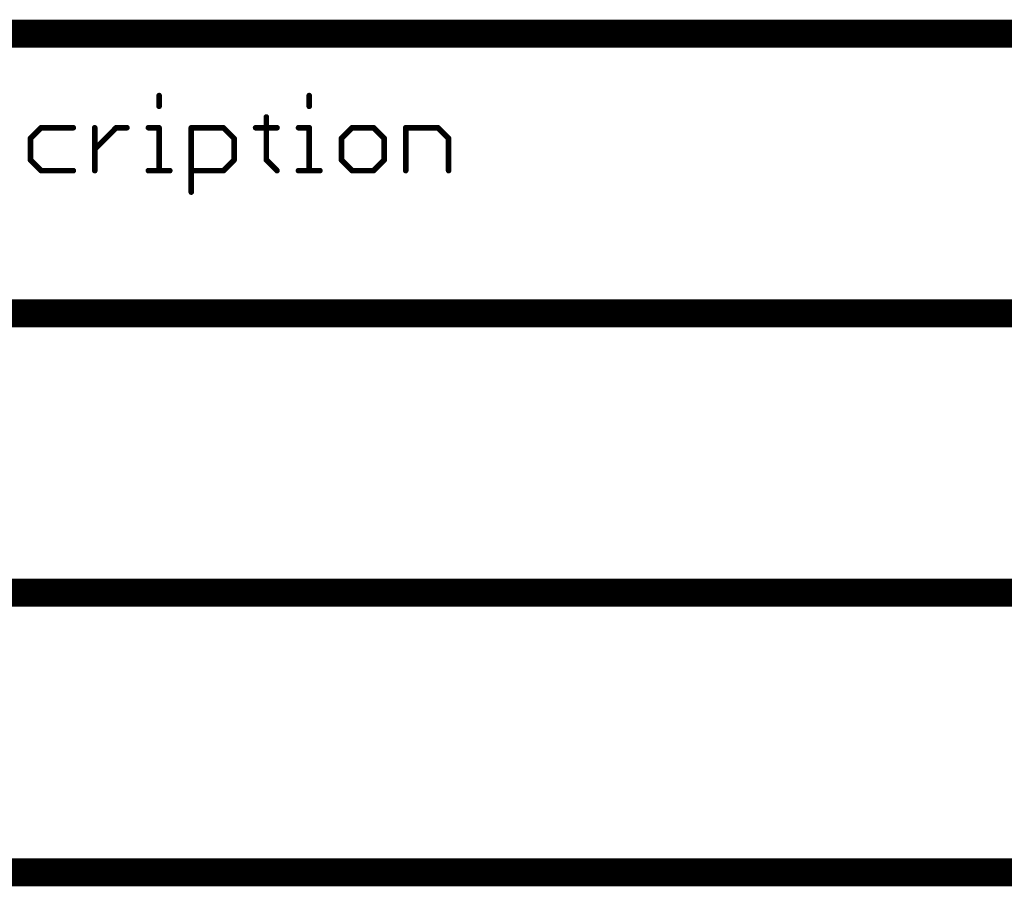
# Model space of a CAD drawing. Extents: x -2 to 8.5, y -2.9 to 5.2.
# Tile 206 of 207: x 6.466 to 7.171, y 4.544 to 5.164. Entities that reach past the tile are written whole.
import ezdxf

# ---------------------------------------------------------------- set-up
doc = ezdxf.new("R2010")
doc.units = 0
doc.layers.get('0').update_dxf_attribs({"linetype": 'CONTINUOUS'})
doc.layers.add('acc-ni-360-20-out-a_document', color=1, linetype='CONTINUOUS')

# ---------------------------------------------------------------- blocks, each defined once
blk = doc.blocks.new('D38')
at = {"const_width": 0.001}
blk.add_lwpolyline([(-0.0005, 0, 1), (0.0005, 0, 1)], format="xyb", close=True, dxfattribs=at)
blk = doc.blocks.new('D40')
at = {"const_width": 0.002}
blk.add_lwpolyline([(-0.001, 0, 1), (0.001, 0, 1)], format="xyb", close=True, dxfattribs=at)

msp = doc.modelspace()

# ---------------------------------------------------------------- linework, layer by layer
at = {"layer": 'acc-ni-360-20-out-a_document', "color": 1}
for points, const_width in [([(6.233818, 5.1538), (7.933818, 5.1538)], 0.02), ([(6.566014, 5.101839), (6.566014, 5.109512)], 0.004), ([(6.567014, 5.109512), (6.567014, 5.109512)], 0.002), ([(6.567014, 5.109512), (6.567014, 5.109512)], 0.002), ([(6.673439, 5.101839), (6.673439, 5.109512)], 0.004), ([(6.674439, 5.109512), (6.674439, 5.109512)], 0.002), ([(6.674439, 5.109512), (6.674439, 5.109512)], 0.002), ([(6.565014, 5.101839), (6.565014, 5.101839)], 0.002), ([(6.565014, 5.101839), (6.565014, 5.101839)], 0.002), ([(6.672439, 5.101839), (6.672439, 5.101839)], 0.002), ([(6.672439, 5.101839), (6.672439, 5.101839)], 0.002), ([(6.642746, 5.063473), (6.642746, 5.094166)], 0.004), ([(6.643746, 5.094166), (6.643746, 5.094166)], 0.002), ([(6.643746, 5.094166), (6.643746, 5.094166)], 0.002), ([(6.473936, 5.07882), (6.481609, 5.086493)], 0.004), ([(6.481609, 5.086493), (6.504629, 5.086493)], 0.004), ([(6.481609, 5.087493), (6.481609, 5.087493)], 0.002), ([(6.481609, 5.087493), (6.481609, 5.087493)], 0.002), ([(6.519975, 5.0558), (6.519975, 5.086493)], 0.004), ([(6.519975, 5.071146), (6.535321, 5.086493)], 0.004), ([(6.520975, 5.086493), (6.520975, 5.086493)], 0.002), ([(6.520975, 5.086493), (6.520975, 5.086493)], 0.002), ([(6.535321, 5.086493), (6.542995, 5.086493)], 0.004), ([(6.535321, 5.087493), (6.535321, 5.087493)], 0.002), ([(6.535321, 5.087493), (6.535321, 5.087493)], 0.002), ([(6.558341, 5.086493), (6.566014, 5.086493)], 0.004), ([(6.558341, 5.087493), (6.558341, 5.087493)], 0.002), ([(6.558341, 5.087493), (6.558341, 5.087493)], 0.002), ([(6.566014, 5.0558), (6.566014, 5.086493)], 0.004), ([(6.567014, 5.086493), (6.567014, 5.086493)], 0.002), ([(6.567014, 5.086493), (6.567014, 5.086493)], 0.002), ([(6.589034, 5.040454), (6.589034, 5.086493)], 0.004), ([(6.589034, 5.086493), (6.612053, 5.086493)], 0.004), ([(6.589034, 5.087493), (6.589034, 5.087493)], 0.002), ([(6.589034, 5.087493), (6.589034, 5.087493)], 0.002), ([(6.590034, 5.086493), (6.590034, 5.086493)], 0.002), ([(6.590034, 5.086493), (6.590034, 5.086493)], 0.002), ([(6.612053, 5.086493), (6.619727, 5.07882)], 0.004), ([(6.61276, 5.0872), (6.61276, 5.0872)], 0.002), ([(6.61276, 5.0872), (6.61276, 5.0872)], 0.002), ([(6.635073, 5.086493), (6.650419, 5.086493)], 0.004), ([(6.635073, 5.087493), (6.635073, 5.087493)], 0.002), ([(6.635073, 5.087493), (6.635073, 5.087493)], 0.002), ([(6.665766, 5.086493), (6.673439, 5.086493)], 0.004), ([(6.665766, 5.087493), (6.665766, 5.087493)], 0.002), ([(6.665766, 5.087493), (6.665766, 5.087493)], 0.002), ([(6.673439, 5.0558), (6.673439, 5.086493)], 0.004), ([(6.674439, 5.086493), (6.674439, 5.086493)], 0.002), ([(6.674439, 5.086493), (6.674439, 5.086493)], 0.002), ([(6.696459, 5.07882), (6.704132, 5.086493)], 0.004), ([(6.704132, 5.086493), (6.719478, 5.086493)], 0.004), ([(6.704132, 5.087493), (6.704132, 5.087493)], 0.002), ([(6.704132, 5.087493), (6.704132, 5.087493)], 0.002), ([(6.719478, 5.086493), (6.727151, 5.07882)], 0.004), ([(6.720185, 5.0872), (6.720185, 5.0872)], 0.002), ([(6.720185, 5.0872), (6.720185, 5.0872)], 0.002), ([(6.742498, 5.0558), (6.742498, 5.086493)], 0.004), ([(6.742498, 5.086493), (6.765517, 5.086493)], 0.004), ([(6.742498, 5.087493), (6.742498, 5.087493)], 0.002), ([(6.742498, 5.087493), (6.742498, 5.087493)], 0.002), ([(6.743498, 5.086493), (6.743498, 5.086493)], 0.002), ([(6.743498, 5.086493), (6.743498, 5.086493)], 0.002), ([(6.765517, 5.086493), (6.773191, 5.07882)], 0.004), ([(6.766225, 5.0872), (6.766225, 5.0872)], 0.002), ([(6.766225, 5.0872), (6.766225, 5.0872)], 0.002), ([(6.473936, 5.063473), (6.473936, 5.07882)], 0.004), ([(6.473229, 5.079527), (6.473229, 5.079527)], 0.002), ([(6.473229, 5.079527), (6.473229, 5.079527)], 0.002), ([(6.482316, 5.085786), (6.482316, 5.085786)], 0.002), ([(6.482316, 5.085786), (6.482316, 5.085786)], 0.002), ([(6.504629, 5.085493), (6.504629, 5.085493)], 0.002), ([(6.504629, 5.085493), (6.504629, 5.085493)], 0.002), ([(6.536028, 5.085786), (6.536028, 5.085786)], 0.002), ([(6.536028, 5.085786), (6.536028, 5.085786)], 0.002), ([(6.542995, 5.085493), (6.542995, 5.085493)], 0.002), ([(6.542995, 5.085493), (6.542995, 5.085493)], 0.002), ([(6.566014, 5.085493), (6.566014, 5.085493)], 0.002), ([(6.566014, 5.085493), (6.566014, 5.085493)], 0.002), ([(6.612053, 5.085493), (6.612053, 5.085493)], 0.002), ([(6.612053, 5.085493), (6.612053, 5.085493)], 0.002), ([(6.619727, 5.063473), (6.619727, 5.07882)], 0.004), ([(6.650419, 5.085493), (6.650419, 5.085493)], 0.002), ([(6.650419, 5.085493), (6.650419, 5.085493)], 0.002), ([(6.673439, 5.085493), (6.673439, 5.085493)], 0.002), ([(6.673439, 5.085493), (6.673439, 5.085493)], 0.002), ([(6.696459, 5.063473), (6.696459, 5.07882)], 0.004), ([(6.695752, 5.079527), (6.695752, 5.079527)], 0.002), ([(6.695752, 5.079527), (6.695752, 5.079527)], 0.002), ([(6.704839, 5.085786), (6.704839, 5.085786)], 0.002), ([(6.704839, 5.085786), (6.704839, 5.085786)], 0.002), ([(6.719478, 5.085493), (6.719478, 5.085493)], 0.002), ([(6.719478, 5.085493), (6.719478, 5.085493)], 0.002), ([(6.727151, 5.063473), (6.727151, 5.07882)], 0.004), ([(6.765517, 5.085493), (6.765517, 5.085493)], 0.002), ([(6.765517, 5.085493), (6.765517, 5.085493)], 0.002), ([(6.773191, 5.0558), (6.773191, 5.07882)], 0.004), ([(6.474936, 5.07882), (6.474936, 5.07882)], 0.002), ([(6.474936, 5.07882), (6.474936, 5.07882)], 0.002), ([(6.619019, 5.078112), (6.619019, 5.078112)], 0.002), ([(6.619019, 5.078112), (6.619019, 5.078112)], 0.002), ([(6.620727, 5.07882), (6.620727, 5.07882)], 0.002), ([(6.620727, 5.07882), (6.620727, 5.07882)], 0.002), ([(6.697459, 5.07882), (6.697459, 5.07882)], 0.002), ([(6.697459, 5.07882), (6.697459, 5.07882)], 0.002), ([(6.726444, 5.078112), (6.726444, 5.078112)], 0.002), ([(6.726444, 5.078112), (6.726444, 5.078112)], 0.002), ([(6.728151, 5.07882), (6.728151, 5.07882)], 0.002), ([(6.728151, 5.07882), (6.728151, 5.07882)], 0.002), ([(6.772484, 5.078112), (6.772484, 5.078112)], 0.002), ([(6.772484, 5.078112), (6.772484, 5.078112)], 0.002), ([(6.774191, 5.07882), (6.774191, 5.07882)], 0.002), ([(6.774191, 5.07882), (6.774191, 5.07882)], 0.002), ([(6.519268, 5.071853), (6.519268, 5.071853)], 0.002), ([(6.519268, 5.071853), (6.519268, 5.071853)], 0.002), ([(6.473936, 5.063473), (6.481609, 5.0558)], 0.004), ([(6.472936, 5.063473), (6.472936, 5.063473)], 0.002), ([(6.472936, 5.063473), (6.472936, 5.063473)], 0.002), ([(6.474643, 5.06418), (6.474643, 5.06418)], 0.002), ([(6.474643, 5.06418), (6.474643, 5.06418)], 0.002), ([(6.612053, 5.0558), (6.619727, 5.063473)], 0.004), ([(6.618727, 5.063473), (6.618727, 5.063473)], 0.002), ([(6.618727, 5.063473), (6.618727, 5.063473)], 0.002), ([(6.620434, 5.062766), (6.620434, 5.062766)], 0.002), ([(6.620434, 5.062766), (6.620434, 5.062766)], 0.002), ([(6.642746, 5.063473), (6.650419, 5.0558)], 0.004), ([(6.641746, 5.063473), (6.641746, 5.063473)], 0.002), ([(6.641746, 5.063473), (6.641746, 5.063473)], 0.002), ([(6.643453, 5.06418), (6.643453, 5.06418)], 0.002), ([(6.643453, 5.06418), (6.643453, 5.06418)], 0.002), ([(6.696459, 5.063473), (6.704132, 5.0558)], 0.004), ([(6.695459, 5.063473), (6.695459, 5.063473)], 0.002), ([(6.695459, 5.063473), (6.695459, 5.063473)], 0.002), ([(6.697166, 5.06418), (6.697166, 5.06418)], 0.002), ([(6.697166, 5.06418), (6.697166, 5.06418)], 0.002), ([(6.719478, 5.0558), (6.727151, 5.063473)], 0.004), ([(6.726151, 5.063473), (6.726151, 5.063473)], 0.002), ([(6.726151, 5.063473), (6.726151, 5.063473)], 0.002), ([(6.727859, 5.062766), (6.727859, 5.062766)], 0.002), ([(6.727859, 5.062766), (6.727859, 5.062766)], 0.002), ([(6.481609, 5.0558), (6.504629, 5.0558)], 0.004), ([(6.480902, 5.055093), (6.480902, 5.055093)], 0.002), ([(6.480902, 5.055093), (6.480902, 5.055093)], 0.002), ([(6.481609, 5.0568), (6.481609, 5.0568)], 0.002), ([(6.481609, 5.0568), (6.481609, 5.0568)], 0.002), ([(6.504629, 5.0548), (6.504629, 5.0548)], 0.002), ([(6.504629, 5.0548), (6.504629, 5.0548)], 0.002), ([(6.518975, 5.0558), (6.518975, 5.0558)], 0.002), ([(6.518975, 5.0558), (6.518975, 5.0558)], 0.002), ([(6.558341, 5.0558), (6.573687, 5.0558)], 0.004), ([(6.558341, 5.0568), (6.558341, 5.0568)], 0.002), ([(6.558341, 5.0568), (6.558341, 5.0568)], 0.002), ([(6.565014, 5.0558), (6.565014, 5.0558)], 0.002), ([(6.565014, 5.0558), (6.565014, 5.0558)], 0.002), ([(6.573687, 5.0548), (6.573687, 5.0548)], 0.002), ([(6.573687, 5.0548), (6.573687, 5.0548)], 0.002), ([(6.589034, 5.0558), (6.612053, 5.0558)], 0.004), ([(6.589034, 5.0568), (6.589034, 5.0568)], 0.002), ([(6.589034, 5.0568), (6.589034, 5.0568)], 0.002), ([(6.611346, 5.056507), (6.611346, 5.056507)], 0.002), ([(6.611346, 5.056507), (6.611346, 5.056507)], 0.002), ([(6.612053, 5.0548), (6.612053, 5.0548)], 0.002), ([(6.612053, 5.0548), (6.612053, 5.0548)], 0.002), ([(6.649712, 5.055093), (6.649712, 5.055093)], 0.002), ([(6.649712, 5.055093), (6.649712, 5.055093)], 0.002), ([(6.665766, 5.0558), (6.681112, 5.0558)], 0.004), ([(6.665766, 5.0568), (6.665766, 5.0568)], 0.002), ([(6.665766, 5.0568), (6.665766, 5.0568)], 0.002), ([(6.672439, 5.0558), (6.672439, 5.0558)], 0.002), ([(6.672439, 5.0558), (6.672439, 5.0558)], 0.002), ([(6.681112, 5.0548), (6.681112, 5.0548)], 0.002), ([(6.681112, 5.0548), (6.681112, 5.0548)], 0.002), ([(6.704132, 5.0558), (6.719478, 5.0558)], 0.004), ([(6.703425, 5.055093), (6.703425, 5.055093)], 0.002), ([(6.703425, 5.055093), (6.703425, 5.055093)], 0.002), ([(6.704132, 5.0568), (6.704132, 5.0568)], 0.002), ([(6.704132, 5.0568), (6.704132, 5.0568)], 0.002), ([(6.718771, 5.056507), (6.718771, 5.056507)], 0.002), ([(6.718771, 5.056507), (6.718771, 5.056507)], 0.002), ([(6.719478, 5.0548), (6.719478, 5.0548)], 0.002), ([(6.719478, 5.0548), (6.719478, 5.0548)], 0.002), ([(6.741498, 5.0558), (6.741498, 5.0558)], 0.002), ([(6.741498, 5.0558), (6.741498, 5.0558)], 0.002), ([(6.772191, 5.0558), (6.772191, 5.0558)], 0.002), ([(6.772191, 5.0558), (6.772191, 5.0558)], 0.002), ([(6.588034, 5.040454), (6.588034, 5.040454)], 0.002), ([(6.588034, 5.040454), (6.588034, 5.040454)], 0.002), ([(6.033818, 4.9538), (8.533818, 4.9538)], 0.02), ([(6.033818, 4.7538), (8.533818, 4.7538)], 0.02), ([(6.233818, 4.5538), (7.933818, 4.5538)], 0.02)]:
    msp.add_lwpolyline(points, dxfattribs=dict(at, const_width=const_width))
at = {"layer": 'acc-ni-360-20-out-a_document', "color": 1, "const_width": 0.002}
for points in [[(6.567014, 5.109512, 1), (6.565014, 5.109512)], [(6.674439, 5.109512, 1), (6.672439, 5.109512)], [(6.565014, 5.101839, 1), (6.567014, 5.101839)], [(6.672439, 5.101839, 1), (6.674439, 5.101839)], [(6.643746, 5.094166, 1), (6.641746, 5.094166)], [(6.481609, 5.087493, 1), (6.481609, 5.085493)], [(6.482316, 5.085786, 1), (6.480902, 5.0872)], [(6.504629, 5.085493, 1), (6.504629, 5.087493)], [(6.520975, 5.086493, 1), (6.518975, 5.086493)], [(6.535321, 5.087493, 1), (6.535321, 5.085493)], [(6.536028, 5.085786, 1), (6.534614, 5.0872)], [(6.542995, 5.085493, 1), (6.542995, 5.087493)], [(6.558341, 5.087493, 1), (6.558341, 5.085493)], [(6.567014, 5.086493, 1), (6.565014, 5.086493)], [(6.566014, 5.085493, 1), (6.566014, 5.087493)], [(6.590034, 5.086493, 1), (6.588034, 5.086493)], [(6.589034, 5.087493, 1), (6.589034, 5.085493)], [(6.61276, 5.0872, 1), (6.611346, 5.085786)], [(6.612053, 5.085493, 1), (6.612053, 5.087493)], [(6.635073, 5.087493, 1), (6.635073, 5.085493)], [(6.650419, 5.085493, 1), (6.650419, 5.087493)], [(6.665766, 5.087493, 1), (6.665766, 5.085493)], [(6.674439, 5.086493, 1), (6.672439, 5.086493)], [(6.673439, 5.085493, 1), (6.673439, 5.087493)], [(6.704132, 5.087493, 1), (6.704132, 5.085493)], [(6.704839, 5.085786, 1), (6.703425, 5.0872)], [(6.720185, 5.0872, 1), (6.718771, 5.085786)], [(6.719478, 5.085493, 1), (6.719478, 5.087493)], [(6.743498, 5.086493, 1), (6.741498, 5.086493)], [(6.742498, 5.087493, 1), (6.742498, 5.085493)], [(6.766225, 5.0872, 1.000854), (6.76481, 5.085786)], [(6.765517, 5.085493, 1), (6.765517, 5.087493)], [(6.473229, 5.079527, 1.000854), (6.474643, 5.078112)], [(6.474936, 5.07882, 1), (6.472936, 5.07882)], [(6.620727, 5.07882, 1), (6.618727, 5.07882)], [(6.619019, 5.078112, 1), (6.620434, 5.079527)], [(6.695752, 5.079527, 1.000854), (6.697166, 5.078112)], [(6.697459, 5.07882, 1), (6.695459, 5.07882)], [(6.728151, 5.07882, 1), (6.726151, 5.07882)], [(6.726444, 5.078112, 1), (6.727859, 5.079527)], [(6.774191, 5.07882, 1), (6.772191, 5.07882)], [(6.772484, 5.078112, 0.999854), (6.773898, 5.079527)], [(6.519268, 5.071853, 1), (6.520682, 5.070439)], [(6.474643, 5.06418, 1), (6.473229, 5.062766)], [(6.472936, 5.063473, 1), (6.474936, 5.063473)], [(6.618727, 5.063473, 1), (6.620727, 5.063473)], [(6.620434, 5.062766, 0.999854), (6.619019, 5.06418)], [(6.643453, 5.06418, 1), (6.642039, 5.062766)], [(6.641746, 5.063473, 1), (6.643746, 5.063473)], [(6.697166, 5.06418, 1), (6.695752, 5.062766)], [(6.695459, 5.063473, 1), (6.697459, 5.063473)], [(6.726151, 5.063473, 1), (6.728151, 5.063473)], [(6.727859, 5.062766, 0.999854), (6.726444, 5.06418)], [(6.481609, 5.0568, 1), (6.481609, 5.0548)], [(6.480902, 5.055093, 1), (6.482316, 5.056507)], [(6.504629, 5.0548, 1), (6.504629, 5.0568)], [(6.518975, 5.0558, 1), (6.520975, 5.0558)], [(6.558341, 5.0568, 1), (6.558341, 5.0548)], [(6.565014, 5.0558, 1), (6.567014, 5.0558)], [(6.573687, 5.0548, 1), (6.573687, 5.0568)], [(6.589034, 5.0568, 1), (6.589034, 5.0548)], [(6.611346, 5.056507, 1), (6.61276, 5.055093)], [(6.612053, 5.0548, 1), (6.612053, 5.0568)], [(6.649712, 5.055093, 1), (6.651126, 5.056507)], [(6.665766, 5.0568, 1), (6.665766, 5.0548)], [(6.672439, 5.0558, 1), (6.674439, 5.0558)], [(6.681112, 5.0548, 1), (6.681112, 5.0568)], [(6.704132, 5.0568, 1), (6.704132, 5.0548)], [(6.703425, 5.055093, 1), (6.704839, 5.056507)], [(6.718771, 5.056507, 1), (6.720185, 5.055093)], [(6.719478, 5.0548, 1), (6.719478, 5.0568)], [(6.741498, 5.0558, 1), (6.743498, 5.0558)], [(6.772191, 5.0558, 1), (6.774191, 5.0558)], [(6.588034, 5.040454, 1), (6.590034, 5.040454)]]:
    msp.add_lwpolyline(points, format="xyb", dxfattribs=at)

# ---------------------------------------------------------------- block references
at = {"layer": 'acc-ni-360-20-out-a_document'}
for name, p in [('D40', (6.566014, 5.109512)), ('D38', (6.565014, 5.109512)), ('D38', (6.567014, 5.109512)), ('D38', (6.567014, 5.109512)), ('D38', (6.567014, 5.109512)), ('D40', (6.673439, 5.109512)), ('D38', (6.672439, 5.109512)), ('D38', (6.674439, 5.109512)), ('D38', (6.674439, 5.109512)), ('D38', (6.674439, 5.109512)), ('D40', (6.566014, 5.101839)), ('D38', (6.565014, 5.101839)), ('D38', (6.565014, 5.101839)), ('D38', (6.565014, 5.101839)), ('D38', (6.567014, 5.101839)), ('D40', (6.673439, 5.101839)), ('D38', (6.672439, 5.101839)), ('D38', (6.672439, 5.101839)), ('D38', (6.672439, 5.101839)), ('D38', (6.674439, 5.101839)), ('D40', (6.642746, 5.094166)), ('D38', (6.641746, 5.094166)), ('D38', (6.643746, 5.094166)), ('D38', (6.643746, 5.094166)), ('D38', (6.643746, 5.094166)), ('D40', (6.481609, 5.086493)), ('D40', (6.481609, 5.086493)), ('D38', (6.480902, 5.0872)), ('D38', (6.481609, 5.087493)), ('D38', (6.481609, 5.087493)), ('D38', (6.481609, 5.087493)), ('D40', (6.504629, 5.086493)), ('D38', (6.504629, 5.087493)), ('D40', (6.519975, 5.086493)), ('D38', (6.518975, 5.086493)), ('D38', (6.520975, 5.086493)), ('D38', (6.520975, 5.086493)), ('D38', (6.520975, 5.086493)), ('D40', (6.535321, 5.086493)), ('D38', (6.534614, 5.0872)), ('D38', (6.535321, 5.087493)), ('D38', (6.535321, 5.087493)), ('D38', (6.535321, 5.087493)), ('D40', (6.542995, 5.086493)), ('D38', (6.542995, 5.087493)), ('D40', (6.558341, 5.086493)), ('D38', (6.558341, 5.087493)), ('D38', (6.558341, 5.087493)), ('D38', (6.558341, 5.087493)), ('D40', (6.566014, 5.086493)), ('D40', (6.566014, 5.086493)), ('D38', (6.565014, 5.086493)), ('D38', (6.566014, 5.087493)), ('D38', (6.567014, 5.086493)), ('D38', (6.567014, 5.086493)), ('D38', (6.567014, 5.086493)), ('D40', (6.589034, 5.086493)), ('D40', (6.589034, 5.086493)), ('D38', (6.588034, 5.086493)), ('D38', (6.589034, 5.087493)), ('D38', (6.589034, 5.087493)), ('D38', (6.589034, 5.087493)), ('D38', (6.590034, 5.086493)), ('D38', (6.590034, 5.086493)), ('D38', (6.590034, 5.086493)), ('D40', (6.612053, 5.086493)), ('D38', (6.612053, 5.087493)), ('D38', (6.61276, 5.0872)), ('D38', (6.61276, 5.0872)), ('D38', (6.61276, 5.0872)), ('D40', (6.635073, 5.086493)), ('D38', (6.635073, 5.087493)), ('D38', (6.635073, 5.087493)), ('D38', (6.635073, 5.087493)), ('D40', (6.650419, 5.086493)), ('D38', (6.650419, 5.087493)), ('D40', (6.665766, 5.086493)), ('D38', (6.665766, 5.087493)), ('D38', (6.665766, 5.087493)), ('D38', (6.665766, 5.087493)), ('D40', (6.673439, 5.086493)), ('D40', (6.673439, 5.086493)), ('D38', (6.672439, 5.086493)), ('D38', (6.673439, 5.087493)), ('D38', (6.674439, 5.086493)), ('D38', (6.674439, 5.086493)), ('D38', (6.674439, 5.086493)), ('D40', (6.704132, 5.086493)), ('D40', (6.704132, 5.086493)), ('D38', (6.703425, 5.0872)), ('D38', (6.704132, 5.087493)), ('D38', (6.704132, 5.087493)), ('D38', (6.704132, 5.087493)), ('D40', (6.719478, 5.086493)), ('D40', (6.719478, 5.086493)), ('D38', (6.719478, 5.087493)), ('D38', (6.720185, 5.0872)), ('D38', (6.720185, 5.0872)), ('D38', (6.720185, 5.0872)), ('D40', (6.742498, 5.086493)), ('D40', (6.742498, 5.086493)), ('D38', (6.741498, 5.086493)), ('D38', (6.742498, 5.087493)), ('D38', (6.742498, 5.087493)), ('D38', (6.742498, 5.087493)), ('D38', (6.743498, 5.086493)), ('D38', (6.743498, 5.086493)), ('D38', (6.743498, 5.086493)), ('D40', (6.765517, 5.086493)), ('D38', (6.765517, 5.087493)), ('D38', (6.766225, 5.0872)), ('D38', (6.766225, 5.0872)), ('D38', (6.766225, 5.0872)), ('D40', (6.473936, 5.07882)), ('D40', (6.473936, 5.07882)), ('D38', (6.473229, 5.079527)), ('D38', (6.473229, 5.079527)), ('D38', (6.473229, 5.079527)), ('D38', (6.481609, 5.085493)), ('D38', (6.482316, 5.085786)), ('D38', (6.482316, 5.085786)), ('D38', (6.482316, 5.085786)), ('D38', (6.504629, 5.085493)), ('D38', (6.504629, 5.085493)), ('D38', (6.504629, 5.085493)), ('D38', (6.535321, 5.085493)), ('D38', (6.536028, 5.085786)), ('D38', (6.536028, 5.085786)), ('D38', (6.536028, 5.085786)), ('D38', (6.542995, 5.085493)), ('D38', (6.542995, 5.085493)), ('D38', (6.542995, 5.085493)), ('D38', (6.558341, 5.085493)), ('D38', (6.566014, 5.085493)), ('D38', (6.566014, 5.085493)), ('D38', (6.566014, 5.085493)), ('D38', (6.589034, 5.085493)), ('D38', (6.611346, 5.085786)), ('D38', (6.612053, 5.085493)), ('D38', (6.612053, 5.085493)), ('D38', (6.612053, 5.085493)), ('D40', (6.619727, 5.07882)), ('D40', (6.619727, 5.07882)), ('D38', (6.620434, 5.079527)), ('D38', (6.635073, 5.085493)), ('D38', (6.650419, 5.085493)), ('D38', (6.650419, 5.085493)), ('D38', (6.650419, 5.085493)), ('D38', (6.665766, 5.085493)), ('D38', (6.673439, 5.085493)), ('D38', (6.673439, 5.085493)), ('D38', (6.673439, 5.085493)), ('D40', (6.696459, 5.07882)), ('D40', (6.696459, 5.07882)), ('D38', (6.695752, 5.079527)), ('D38', (6.695752, 5.079527)), ('D38', (6.695752, 5.079527)), ('D38', (6.704132, 5.085493)), ('D38', (6.704839, 5.085786)), ('D38', (6.704839, 5.085786)), ('D38', (6.704839, 5.085786)), ('D38', (6.718771, 5.085786)), ('D38', (6.719478, 5.085493)), ('D38', (6.719478, 5.085493)), ('D38', (6.719478, 5.085493)), ('D40', (6.727151, 5.07882)), ('D40', (6.727151, 5.07882)), ('D38', (6.727859, 5.079527)), ('D38', (6.742498, 5.085493)), ('D38', (6.76481, 5.085786)), ('D38', (6.765517, 5.085493)), ('D38', (6.765517, 5.085493)), ('D38', (6.765517, 5.085493)), ('D40', (6.773191, 5.07882)), ('D40', (6.773191, 5.07882)), ('D38', (6.773898, 5.079527)), ('D38', (6.472936, 5.07882)), ('D38', (6.474643, 5.078112)), ('D38', (6.474936, 5.07882)), ('D38', (6.474936, 5.07882)), ('D38', (6.474936, 5.07882)), ('D40', (6.519975, 5.071146)), ('D38', (6.618727, 5.07882)), ('D38', (6.619019, 5.078112)), ('D38', (6.619019, 5.078112)), ('D38', (6.619019, 5.078112)), ('D38', (6.620727, 5.07882)), ('D38', (6.620727, 5.07882)), ('D38', (6.620727, 5.07882)), ('D38', (6.695459, 5.07882)), ('D38', (6.697166, 5.078112)), ('D38', (6.697459, 5.07882)), ('D38', (6.697459, 5.07882)), ('D38', (6.697459, 5.07882)), ('D38', (6.726151, 5.07882)), ('D38', (6.726444, 5.078112)), ('D38', (6.726444, 5.078112)), ('D38', (6.726444, 5.078112)), ('D38', (6.728151, 5.07882)), ('D38', (6.728151, 5.07882)), ('D38', (6.728151, 5.07882)), ('D38', (6.772191, 5.07882)), ('D38', (6.772484, 5.078112)), ('D38', (6.772484, 5.078112)), ('D38', (6.772484, 5.078112)), ('D38', (6.774191, 5.07882)), ('D38', (6.774191, 5.07882)), ('D38', (6.774191, 5.07882)), ('D38', (6.519268, 5.071853)), ('D38', (6.519268, 5.071853)), ('D38', (6.519268, 5.071853)), ('D38', (6.520682, 5.070439)), ('D40', (6.473936, 5.063473)), ('D40', (6.473936, 5.063473)), ('D38', (6.472936, 5.063473)), ('D38', (6.472936, 5.063473)), ('D38', (6.472936, 5.063473)), ('D38', (6.473229, 5.062766)), ('D38', (6.474643, 5.06418)), ('D38', (6.474643, 5.06418)), ('D38', (6.474643, 5.06418)), ('D38', (6.474936, 5.063473)), ('D40', (6.619727, 5.063473)), ('D40', (6.619727, 5.063473)), ('D38', (6.618727, 5.063473)), ('D38', (6.618727, 5.063473)), ('D38', (6.618727, 5.063473)), ('D38', (6.619019, 5.06418)), ('D38', (6.620434, 5.062766)), ('D38', (6.620434, 5.062766)), ('D38', (6.620434, 5.062766)), ('D38', (6.620727, 5.063473)), ('D40', (6.642746, 5.063473)), ('D40', (6.642746, 5.063473)), ('D38', (6.641746, 5.063473)), ('D38', (6.641746, 5.063473)), ('D38', (6.641746, 5.063473)), ('D38', (6.642039, 5.062766)), ('D38', (6.643453, 5.06418)), ('D38', (6.643453, 5.06418)), ('D38', (6.643453, 5.06418)), ('D38', (6.643746, 5.063473)), ('D40', (6.696459, 5.063473)), ('D40', (6.696459, 5.063473)), ('D38', (6.695459, 5.063473)), ('D38', (6.695459, 5.063473)), ('D38', (6.695459, 5.063473)), ('D38', (6.695752, 5.062766)), ('D38', (6.697166, 5.06418)), ('D38', (6.697166, 5.06418)), ('D38', (6.697166, 5.06418)), ('D38', (6.697459, 5.063473)), ('D40', (6.727151, 5.063473)), ('D40', (6.727151, 5.063473)), ('D38', (6.726151, 5.063473)), ('D38', (6.726151, 5.063473)), ('D38', (6.726151, 5.063473)), ('D38', (6.726444, 5.06418)), ('D38', (6.727859, 5.062766)), ('D38', (6.727859, 5.062766)), ('D38', (6.727859, 5.062766)), ('D38', (6.728151, 5.063473)), ('D40', (6.481609, 5.0558)), ('D40', (6.481609, 5.0558)), ('D38', (6.480902, 5.055093)), ('D38', (6.480902, 5.055093)), ('D38', (6.480902, 5.055093)), ('D38', (6.481609, 5.0568)), ('D38', (6.481609, 5.0568)), ('D38', (6.481609, 5.0568)), ('D38', (6.481609, 5.0548)), ('D38', (6.482316, 5.056507)), ('D40', (6.504629, 5.0558)), ('D38', (6.504629, 5.0568)), ('D38', (6.504629, 5.0548)), ('D38', (6.504629, 5.0548)), ('D38', (6.504629, 5.0548)), ('D40', (6.519975, 5.0558)), ('D38', (6.518975, 5.0558)), ('D38', (6.518975, 5.0558)), ('D38', (6.518975, 5.0558)), ('D38', (6.520975, 5.0558)), ('D40', (6.558341, 5.0558)), ('D38', (6.558341, 5.0568)), ('D38', (6.558341, 5.0568)), ('D38', (6.558341, 5.0568)), ('D38', (6.558341, 5.0548)), ('D40', (6.566014, 5.0558)), ('D38', (6.565014, 5.0558)), ('D38', (6.565014, 5.0558)), ('D38', (6.565014, 5.0558)), ('D38', (6.567014, 5.0558)), ('D40', (6.573687, 5.0558)), ('D38', (6.573687, 5.0568)), ('D38', (6.573687, 5.0548)), ('D38', (6.573687, 5.0548)), ('D38', (6.573687, 5.0548)), ('D40', (6.589034, 5.0558)), ('D38', (6.589034, 5.0568)), ('D38', (6.589034, 5.0568)), ('D38', (6.589034, 5.0568)), ('D38', (6.589034, 5.0548)), ('D40', (6.612053, 5.0558)), ('D40', (6.612053, 5.0558)), ('D38', (6.611346, 5.056507)), ('D38', (6.611346, 5.056507)), ('D38', (6.611346, 5.056507)), ('D38', (6.612053, 5.0568)), ('D38', (6.612053, 5.0548)), ('D38', (6.612053, 5.0548)), ('D38', (6.612053, 5.0548)), ('D38', (6.61276, 5.055093)), ('D40', (6.650419, 5.0558)), ('D38', (6.649712, 5.055093)), ('D38', (6.649712, 5.055093)), ('D38', (6.649712, 5.055093)), ('D38', (6.651126, 5.056507)), ('D40', (6.665766, 5.0558)), ('D38', (6.665766, 5.0568)), ('D38', (6.665766, 5.0568)), ('D38', (6.665766, 5.0568)), ('D38', (6.665766, 5.0548)), ('D40', (6.673439, 5.0558)), ('D38', (6.672439, 5.0558)), ('D38', (6.672439, 5.0558)), ('D38', (6.672439, 5.0558)), ('D38', (6.674439, 5.0558)), ('D40', (6.681112, 5.0558)), ('D38', (6.681112, 5.0568)), ('D38', (6.681112, 5.0548)), ('D38', (6.681112, 5.0548)), ('D38', (6.681112, 5.0548)), ('D40', (6.704132, 5.0558)), ('D40', (6.704132, 5.0558)), ('D38', (6.703425, 5.055093)), ('D38', (6.703425, 5.055093)), ('D38', (6.703425, 5.055093)), ('D38', (6.704132, 5.0568)), ('D38', (6.704132, 5.0568)), ('D38', (6.704132, 5.0568)), ('D38', (6.704132, 5.0548)), ('D38', (6.704839, 5.056507)), ('D40', (6.719478, 5.0558)), ('D40', (6.719478, 5.0558)), ('D38', (6.718771, 5.056507)), ('D38', (6.718771, 5.056507)), ('D38', (6.718771, 5.056507)), ('D38', (6.719478, 5.0568)), ('D38', (6.719478, 5.0548)), ('D38', (6.719478, 5.0548)), ('D38', (6.719478, 5.0548)), ('D38', (6.720185, 5.055093)), ('D40', (6.742498, 5.0558)), ('D38', (6.741498, 5.0558)), ('D38', (6.741498, 5.0558)), ('D38', (6.741498, 5.0558)), ('D38', (6.743498, 5.0558)), ('D40', (6.773191, 5.0558)), ('D38', (6.772191, 5.0558)), ('D38', (6.772191, 5.0558)), ('D38', (6.772191, 5.0558)), ('D38', (6.774191, 5.0558)), ('D40', (6.589034, 5.040454)), ('D38', (6.588034, 5.040454)), ('D38', (6.588034, 5.040454)), ('D38', (6.588034, 5.040454)), ('D38', (6.590034, 5.040454))]:
    msp.add_blockref(name, p, dxfattribs=at)

doc.saveas('drawing.dxf')
